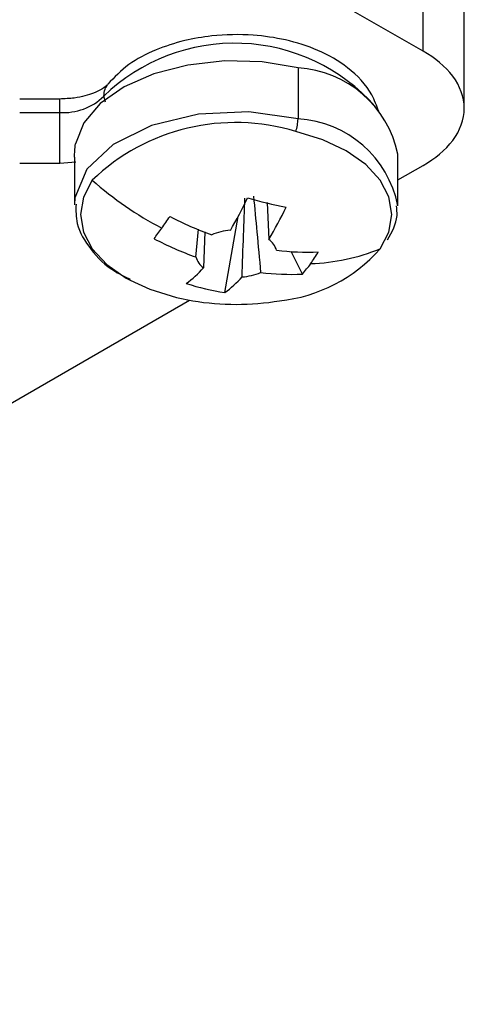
# Model space of a CAD drawing. Header units: millimetres. Extents: x 25 to 1229, y -261 to 1180.
# Tile 11 of 224: x 986 to 997, y -242 to -218. Entities that reach past the tile are written whole.
import ezdxf

# ---------------------------------------------------------------- set-up
doc = ezdxf.new("R2010")
doc.units = ezdxf.units.MM

msp = doc.modelspace()

# ---------------------------------------------------------------- linework, layer by layer
at = {"color": 7, "linetype": 'Continuous', "lineweight": 25}
for p, q in [((995.85, -218.568), (961.173, -198.549)), ((995.85, -218.568), (995.85, -211.921)), ((996.864, -219.981), (996.864, -212.506)), ((992.751, -218.98), (992.751, -220.241)), ((986.858, -219.754), (985.866, -219.754)), ((986.858, -219.757), (985.866, -219.757)), ((986.858, -219.776), (986.858, -219.757)), ((987.985, -219.833), (987.949, -219.681)), ((985.866, -220.085), (986.858, -220.085)), ((995.222, -222.375), (995.222, -221.114)), ((985.866, -221.343), (986.858, -221.343)), ((986.858, -221.343), (987.252, -221.304)), ((987.222, -221.191), (987.222, -222.375)), ((995.222, -221.757), (995.85, -221.394)), ((991.992, -222.344), (991.983, -222.325)), ((991.991, -222.318), (992.029, -223.231)), ((990.939, -224.546), (991.271, -222.662)), ((990.223, -223.664), (990.29, -222.971)), ((990.447, -223.04), (990.414, -223.93)), ((992.859, -224.087), (992.582, -223.531)), ((959.866, -242.167), (990.066, -224.734)), ((989.748, -224.667), (990.148, -224.748))]:
    msp.add_line(p, q, dxfattribs=at)
at = {"color": 7, "linetype": 'Continuous', "lineweight": 25, "flags": 128}
for points in [[(992.751, -218.98), (991.861, -218.834), (990.937, -218.81), (990.029, -218.91), (989.184, -219.127), (988.448, -219.45), (987.86, -219.862), (987.452, -220.341), (987.246, -220.862)], [(992.751, -220.241), (991.534, -220.073), (990.286, -220.13), (989.13, -220.407), (988.179, -220.876), (987.526, -221.492), (987.234, -222.195), (987.222, -222.355)], [(994.782, -223.462), (995.001, -223.045), (995.075, -222.611), (995.001, -222.177), (994.781, -221.76), (994.425, -221.375), (993.945, -221.038), (993.361, -220.762), (992.695, -220.556)], [(987.661, -221.761), (987.442, -222.179), (987.368, -222.613), (987.443, -223.046), (987.662, -223.464), (988.019, -223.848), (988.498, -224.185), (988.599, -224.241)], [(988.599, -224.241), (989.082, -224.462), (989.748, -224.667)]]:
    msp.add_lwpolyline(points, dxfattribs=at)
at = {"color": 7, "linetype": 'Continuous', "lineweight": 25}
for centre, radius, start, end in [((991.184, -223.016), 4.646, 41.5295, 134.1271), ((992.592, -221.662), 2.686, 11.7699, 86.6021), ((986.952, -218.665), 1.423, 266.2034, 314.4498), ((991.204, -225.444), 5.11, 73.0338, 133.8914), ((991.714, -220.219), 1.037, 341.0418, 358.7778), ((992.597, -222.911), 2.674, 11.1254, 86.7065), ((993.365, -215.346), 8.584, 228.3567, 242.3346), ((982.161, -217.744), 10.352, 329.4643, 334.496), ((995.038, -209.512), 13.172, 254.4378, 258.6951), ((983.113, -217.972), 10.352, 329.4643, 334.496), ((912.069, -167.55), 95.11, 324.37504, 324.58804), ((993.382, -215.415), 8.18, 242.3454, 250.2453), ((930.775, -180.956), 72.096, 324.12022, 324.37644), ((991.187, -224.48), 1.481, 94.2533, 112.6719), ((992.988, -215.965), 8.18, 242.3454, 250.2453), ((991.741, -223.64), 0.5, 16.568, 54.8129), ((992.979, -217.246), 6.297, 263.0836, 272.4908), ((991.895, -220.927), 3.842, 275.9749, 318.7091), ((992.868, -218.704), 5.128, 272.1903, 291.9185), ((990.083, -221.699), 3.664, 324.4436, 329.8779), ((990.702, -223.521), 0.5, 196.568, 234.8129), ((988.419, -222.17), 2.66, 306.1116, 318.5779), ((991.256, -222.681), 1.481, 274.2533, 292.6719), ((992.585, -217.796), 6.297, 263.0836, 272.4908), ((990.521, -222.011), 3.126, 318.4076, 324.4484), ((989.371, -222.397), 2.66, 306.1116, 318.5779), ((991.831, -218.706), 5.908, 251.8159, 261.317), ((991.222, -218.337), 6.5, 260.4925, 279.5075)]:
    msp.add_arc(centre, radius, start, end, dxfattribs=at)
for points, knots in [([(994.747, -220.057), (994.696, -219.919), (994.546, -219.51), (994.038, -218.97), (993.29, -218.538), (992.474, -218.275), (991.578, -218.142), (990.721, -218.159), (989.905, -218.3), (989.197, -218.531), (988.519, -218.889), (988.206, -219.216), (988.046, -219.384)], [0, 0, 0, 0, 0.066149, 0.195393, 0.308807, 0.411259, 0.504488, 0.621754, 0.700429, 0.791623, 0.892868, 1, 1, 1, 1]), ([(995.85, -221.394), (996.139, -221.228), (996.398, -221.018), (996.762, -220.532), (996.864, -220.257), (996.864, -219.705), (996.762, -219.43), (996.398, -218.944), (996.139, -218.734), (995.85, -218.568)], [0, 0, 0, 0, 0.25, 0.25, 0.5, 0.5, 0.75, 0.75, 1, 1, 1, 1]), ([(988.04, -219.39), (988.039, -219.392), (988.034, -219.399), (987.921, -219.503), (987.716, -219.602), (987.478, -219.68), (987.196, -219.738), (986.979, -219.747), (986.858, -219.752)], [0, 0, 0, 0, 0.053465, 0.284114, 0.471362, 0.623226, 0.791013, 1, 1, 1, 1]), ([(987.949, -219.681), (987.953, -219.622), (987.962, -219.51), (988.022, -219.426), (988.05, -219.387)], [0, 0, 0, 0, 0.533415, 1, 1, 1, 1]), ([(986.858, -220.085), (986.858, -220.029), (986.858, -219.913), (986.858, -219.787), (986.858, -219.779), (986.858, -219.776)], [0, 0, 0, 0, 0.3170468, 0.6588049, 1, 1, 1, 1]), ([(986.858, -221.327), (986.858, -221.329), (986.858, -221.333), (986.858, -221.207), (986.858, -220.985), (986.858, -220.684), (986.858, -220.357), (986.858, -220.173), (986.858, -220.085)], [0, 0, 0, 0, 0.109729, 0.282626, 0.455522, 0.642263, 0.828403, 1, 1, 1, 1]), ([(987.223, -221.191), (987.222, -221.185), (987.221, -221.148), (987.228, -221.038), (987.24, -220.921), (987.246, -220.862)], [0, 0, 0, 0, 0.086078, 0.539144, 1, 1, 1, 1]), ([(991.366, -224.157), (991.378, -223.813), (991.402, -223.164), (991.427, -222.514), (991.439, -222.209)], [0, 0, 0, 0, 0.530725, 1, 1, 1, 1]), ([(991.651, -222.158), (991.679, -222.454), (991.739, -223.084), (991.796, -223.713), (991.827, -224.047)], [0, 0, 0, 0, 0.469275, 1, 1, 1, 1]), ([(987.259, -222.353), (987.256, -222.515), (987.25, -222.912), (987.608, -223.493), (988.068, -223.961), (988.474, -224.154), (988.6, -224.214)], [0, 0, 0, 0, 0.216141, 0.53201, 0.855436, 1, 1, 1, 1]), ([(994.964, -223.242), (995.076, -223.044), (995.23, -222.77), (995.195, -222.477), (995.185, -222.396)], [0, 0, 0, 0, 0.724922, 1, 1, 1, 1])]:
    msp.add_open_spline(points, degree=3, knots=knots, dxfattribs=at)

doc.saveas('drawing.dxf')
